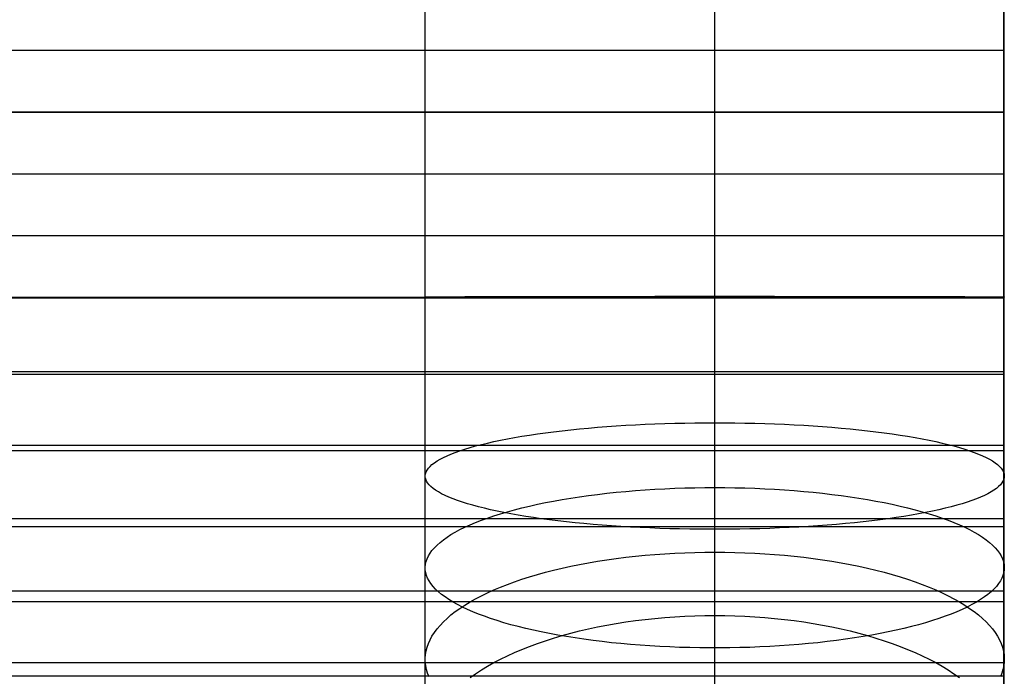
# Model space of a CAD drawing. Header units: millimetres. Extents: x -9 to 331, y -124 to 233.
# Tile 22 of 76: x 289 to 331, y -83 to -55. Entities that reach past the tile are written whole.
import ezdxf

# ---------------------------------------------------------------- set-up
doc = ezdxf.new("R2010")
doc.units = ezdxf.units.MM
doc.layers.add('Up Step Stool_Ferm Living', color=7, linetype='Continuous', true_color=0x000000)

msp = doc.modelspace()

# ---------------------------------------------------------------- linework, layer by layer
at = {"layer": 'Up Step Stool_Ferm Living'}
for p, q in [((306.095, -66.783, 138.726), (306.095, 5.253, 138.895)), ((318.595, -66.783, 138.726), (318.595, 5.253, 138.895)), ((318.595, -66.754, 126.226), (318.595, 5.253, 126.395)), ((318.595, -66.812, 151.226), (318.595, 5.253, 151.395)), ((331.095, -66.783, 138.726), (331.095, 5.253, 138.895)), ((331.056, 0.253, 151.383), (331.056, -66.812, 151.226)), ((331.056, 0.253, 151.383), (331.056, -66.812, 151.226)), ((331.056, 0.25, 152.383), (331.056, -66.815, 152.226)), ((331.056, 0.248, 153.383), (331.056, -66.817, 153.226)), ((331.056, 0.248, 153.383), (331.056, -66.817, 153.226)), ((331.056, -56.136, 151.251), (-8.925, -56.136, 151.251)), ((331.056, -56.141, 153.251), (-8.925, -56.141, 153.251)), ((331.056, -56.136, 151.251), (331.056, -56.141, 153.251)), ((331.056, -58.805, 151.245), (-8.925, -58.805, 151.245)), ((331.056, -58.81, 153.245), (-8.925, -58.81, 153.245)), ((331.056, -58.805, 151.245), (331.056, -58.81, 153.245)), ((331.056, -61.474, 151.238), (-8.925, -61.474, 151.238)), ((331.056, -61.479, 153.238), (-8.925, -61.479, 153.238)), ((331.056, -61.474, 151.238), (331.056, -61.479, 153.238)), ((331.056, -64.143, 151.232), (-8.925, -64.143, 151.232)), ((331.056, -64.148, 153.232), (-8.925, -64.148, 153.232)), ((331.056, -64.143, 151.232), (331.056, -64.148, 153.232)), ((-8.925, -66.812, 151.226), (331.056, -66.812, 151.226)), ((331.056, -66.812, 151.226), (-8.925, -66.812, 151.226)), ((331.056, -66.812, 151.226), (-8.925, -66.812, 151.226)), ((-8.925, -66.813, 153.226), (331.056, -66.813, 153.226)), ((331.056, -66.815, 152.226), (-8.925, -66.815, 152.226)), ((331.056, -66.817, 153.226), (-8.925, -66.817, 153.226)), ((331.056, -66.817, 153.226), (-8.925, -66.817, 153.226)), ((306.095, -68.234, 138.701), (306.095, -66.783, 138.726)), ((306.096, -66.783, 138.617), (306.107, -66.782, 138.184)), ((306.099, -66.784, 139.051), (306.096, -66.783, 138.617)), ((306.118, -66.785, 139.485), (306.099, -66.784, 139.051)), ((306.107, -66.782, 138.184), (306.133, -66.781, 137.75)), ((306.152, -66.786, 139.917), (306.118, -66.785, 139.485)), ((306.133, -66.781, 137.75), (306.175, -66.78, 137.319)), ((306.201, -66.787, 140.348), (306.152, -66.786, 139.917)), ((306.175, -66.78, 137.319), (306.231, -66.779, 136.888)), ((306.265, -66.788, 140.778), (306.201, -66.787, 140.348)), ((306.231, -66.779, 136.888), (306.302, -66.778, 136.46)), ((306.343, -66.789, 141.204), (306.265, -66.788, 140.778)), ((306.302, -66.778, 136.46), (306.388, -66.777, 136.035)), ((306.437, -66.79, 141.628), (306.343, -66.789, 141.204)), ((306.388, -66.777, 136.035), (306.489, -66.776, 135.613)), ((306.545, -66.791, 142.048), (306.437, -66.79, 141.628)), ((306.489, -66.776, 135.613), (306.604, -66.775, 135.195)), ((306.667, -66.792, 142.464), (306.545, -66.791, 142.048)), ((306.604, -66.775, 135.195), (306.734, -66.774, 134.781)), ((306.804, -66.793, 142.876), (306.667, -66.792, 142.464)), ((306.734, -66.774, 134.781), (306.878, -66.773, 134.371)), ((306.956, -66.794, 143.283), (306.804, -66.793, 142.876)), ((306.878, -66.773, 134.371), (307.036, -66.772, 133.967)), ((307.121, -66.795, 143.684), (306.956, -66.794, 143.283)), ((307.036, -66.772, 133.967), (307.208, -66.771, 133.569)), ((307.3, -66.796, 144.079), (307.121, -66.795, 143.684)), ((307.208, -66.771, 133.569), (307.394, -66.77, 133.177)), ((307.492, -66.797, 144.468), (307.3, -66.796, 144.079)), ((307.394, -66.77, 133.177), (307.594, -66.769, 132.792)), ((307.698, -66.798, 144.85), (307.492, -66.797, 144.468)), ((307.594, -66.769, 132.792), (307.806, -66.768, 132.413)), ((307.917, -66.798, 145.225), (307.698, -66.798, 144.85)), ((307.806, -66.768, 132.413), (308.032, -66.767, 132.043)), ((308.149, -66.799, 145.591), (307.917, -66.798, 145.225)), ((308.032, -66.767, 132.043), (308.27, -66.767, 131.68)), ((308.394, -66.8, 145.95), (308.149, -66.799, 145.591)), ((308.27, -66.767, 131.68), (308.521, -66.766, 131.326)), ((308.651, -66.801, 146.299), (308.394, -66.8, 145.95)), ((308.521, -66.766, 131.326), (308.784, -66.765, 130.981)), ((308.92, -66.802, 146.64), (308.651, -66.801, 146.299)), ((308.784, -66.765, 130.981), (309.058, -66.764, 130.645)), ((309.2, -66.802, 146.971), (308.92, -66.802, 146.64)), ((309.058, -66.764, 130.645), (309.345, -66.763, 130.319)), ((309.492, -66.803, 147.292), (309.2, -66.802, 146.971)), ((309.345, -66.763, 130.319), (309.642, -66.763, 130.003)), ((309.795, -66.804, 147.603), (309.492, -66.803, 147.292)), ((309.642, -66.763, 130.003), (309.95, -66.762, 129.697)), ((310.108, -66.805, 147.903), (309.795, -66.804, 147.603)), ((309.95, -66.762, 129.697), (310.269, -66.761, 129.403)), ((310.432, -66.805, 148.192), (310.108, -66.805, 147.903)), ((310.269, -66.761, 129.403), (310.597, -66.761, 129.119)), ((310.765, -66.806, 148.47), (310.432, -66.805, 148.192)), ((310.597, -66.761, 129.119), (310.936, -66.76, 128.848)), ((311.108, -66.807, 148.735), (310.765, -66.806, 148.47)), ((310.936, -66.76, 128.848), (311.283, -66.759, 128.588)), ((311.46, -66.807, 148.989), (311.108, -66.807, 148.735)), ((311.283, -66.759, 128.588), (311.639, -66.759, 128.34)), ((311.821, -66.808, 149.231), (311.46, -66.807, 148.989)), ((311.639, -66.759, 128.34), (312.004, -66.758, 128.105)), ((312.189, -66.808, 149.46), (311.821, -66.808, 149.231)), ((312.004, -66.758, 128.105), (312.377, -66.758, 127.882)), ((312.566, -66.809, 149.675), (312.189, -66.808, 149.46)), ((312.377, -66.758, 127.882), (312.757, -66.757, 127.673)), ((312.949, -66.809, 149.878), (312.566, -66.809, 149.675)), ((312.757, -66.757, 127.673), (313.144, -66.757, 127.477)), ((313.34, -66.81, 150.067), (312.949, -66.809, 149.878)), ((313.144, -66.757, 127.477), (313.537, -66.756, 127.295)), ((313.737, -66.81, 150.243), (313.34, -66.81, 150.067)), ((313.537, -66.756, 127.295), (313.937, -66.756, 127.126)), ((314.139, -66.811, 150.405), (313.737, -66.81, 150.243)), ((313.937, -66.756, 127.126), (314.343, -66.755, 126.971)), ((314.547, -66.811, 150.552), (314.139, -66.811, 150.405)), ((314.343, -66.755, 126.971), (314.753, -66.755, 126.831)), ((314.96, -66.811, 150.686), (314.547, -66.811, 150.552)), ((314.753, -66.755, 126.831), (315.168, -66.755, 126.705)), ((315.377, -66.811, 150.804), (314.96, -66.811, 150.686)), ((315.168, -66.755, 126.705), (315.588, -66.755, 126.593)), ((315.799, -66.812, 150.909), (315.377, -66.811, 150.804)), ((315.588, -66.755, 126.593), (316.01, -66.754, 126.496)), ((316.223, -66.812, 150.999), (315.799, -66.812, 150.909)), ((316.01, -66.754, 126.496), (316.436, -66.754, 126.414)), ((316.65, -66.812, 151.074), (316.223, -66.812, 150.999)), ((316.436, -66.754, 126.414), (316.865, -66.754, 126.346)), ((317.08, -66.812, 151.134), (316.65, -66.812, 151.074)), ((316.865, -66.754, 126.346), (317.296, -66.754, 126.294)), ((317.512, -66.812, 151.179), (317.08, -66.812, 151.134)), ((317.296, -66.754, 126.294), (317.728, -66.754, 126.256)), ((317.945, -66.812, 151.209), (317.512, -66.812, 151.179)), ((317.728, -66.754, 126.256), (318.161, -66.754, 126.233)), ((318.378, -66.812, 151.224), (317.945, -66.812, 151.209)), ((318.161, -66.754, 126.233), (318.595, -66.754, 126.226)), ((318.812, -66.812, 151.224), (318.378, -66.812, 151.224)), ((318.595, -67.779, 126.209), (318.595, -66.754, 126.226)), ((318.595, -66.754, 126.226), (319.029, -66.754, 126.233)), ((318.595, -68.234, 138.701), (318.595, -66.783, 138.726)), ((318.595, -68.731, 151.191), (318.595, -66.812, 151.226)), ((319.246, -66.812, 151.209), (318.812, -66.812, 151.224)), ((319.029, -66.754, 126.233), (319.462, -66.754, 126.256)), ((319.679, -66.812, 151.179), (319.246, -66.812, 151.209)), ((319.462, -66.754, 126.256), (319.895, -66.754, 126.294)), ((320.11, -66.812, 151.134), (319.679, -66.812, 151.179)), ((319.895, -66.754, 126.294), (320.325, -66.754, 126.346)), ((320.54, -66.812, 151.074), (320.11, -66.812, 151.134)), ((320.325, -66.754, 126.346), (320.754, -66.754, 126.414)), ((320.967, -66.812, 150.999), (320.54, -66.812, 151.074)), ((320.754, -66.754, 126.414), (321.18, -66.754, 126.496)), ((321.392, -66.812, 150.909), (320.967, -66.812, 150.999)), ((321.18, -66.754, 126.496), (321.603, -66.755, 126.593)), ((321.813, -66.811, 150.804), (321.392, -66.812, 150.909)), ((321.603, -66.755, 126.593), (322.022, -66.755, 126.705)), ((322.23, -66.811, 150.686), (321.813, -66.811, 150.804)), ((322.022, -66.755, 126.705), (322.437, -66.755, 126.831)), ((322.643, -66.811, 150.552), (322.23, -66.811, 150.686)), ((322.437, -66.755, 126.831), (322.848, -66.755, 126.971)), ((323.051, -66.811, 150.405), (322.643, -66.811, 150.552)), ((322.848, -66.755, 126.971), (323.253, -66.756, 127.126)), ((323.454, -66.81, 150.243), (323.051, -66.811, 150.405)), ((323.253, -66.756, 127.126), (323.653, -66.756, 127.295)), ((323.851, -66.81, 150.067), (323.454, -66.81, 150.243)), ((323.653, -66.756, 127.295), (324.047, -66.757, 127.477)), ((324.241, -66.809, 149.878), (323.851, -66.81, 150.067)), ((324.047, -66.757, 127.477), (324.434, -66.757, 127.673)), ((324.625, -66.809, 149.675), (324.241, -66.809, 149.878)), ((324.434, -66.757, 127.673), (324.814, -66.758, 127.882)), ((325.001, -66.808, 149.46), (324.625, -66.809, 149.675)), ((324.814, -66.758, 127.882), (325.186, -66.758, 128.105)), ((325.37, -66.808, 149.231), (325.001, -66.808, 149.46)), ((325.186, -66.758, 128.105), (325.551, -66.759, 128.34)), ((325.73, -66.807, 148.989), (325.37, -66.808, 149.231)), ((325.551, -66.759, 128.34), (325.907, -66.759, 128.588)), ((326.082, -66.807, 148.735), (325.73, -66.807, 148.989)), ((325.907, -66.759, 128.588), (326.255, -66.76, 128.848)), ((326.425, -66.806, 148.47), (326.082, -66.807, 148.735)), ((326.255, -66.76, 128.848), (326.593, -66.761, 129.119)), ((326.759, -66.805, 148.192), (326.425, -66.806, 148.47)), ((326.593, -66.761, 129.119), (326.922, -66.761, 129.403)), ((327.082, -66.805, 147.903), (326.759, -66.805, 148.192)), ((326.922, -66.761, 129.403), (327.24, -66.762, 129.697)), ((327.396, -66.804, 147.603), (327.082, -66.805, 147.903)), ((327.24, -66.762, 129.697), (327.548, -66.763, 130.003)), ((327.698, -66.803, 147.292), (327.396, -66.804, 147.603)), ((327.548, -66.763, 130.003), (327.846, -66.763, 130.319)), ((327.99, -66.802, 146.971), (327.698, -66.803, 147.292)), ((327.846, -66.763, 130.319), (328.132, -66.764, 130.645)), ((328.271, -66.802, 146.64), (327.99, -66.802, 146.971)), ((328.132, -66.764, 130.645), (328.407, -66.765, 130.981)), ((328.54, -66.801, 146.299), (328.271, -66.802, 146.64)), ((328.407, -66.765, 130.981), (328.67, -66.766, 131.326)), ((328.796, -66.8, 145.95), (328.54, -66.801, 146.299)), ((328.67, -66.766, 131.326), (328.92, -66.767, 131.68)), ((329.041, -66.799, 145.591), (328.796, -66.8, 145.95)), ((328.92, -66.767, 131.68), (329.159, -66.767, 132.043)), ((329.273, -66.798, 145.225), (329.041, -66.799, 145.591)), ((329.159, -66.767, 132.043), (329.384, -66.768, 132.413)), ((329.492, -66.798, 144.85), (329.273, -66.798, 145.225)), ((329.384, -66.768, 132.413), (329.597, -66.769, 132.792)), ((329.698, -66.797, 144.468), (329.492, -66.798, 144.85)), ((329.597, -66.769, 132.792), (329.796, -66.77, 133.177)), ((329.891, -66.796, 144.079), (329.698, -66.797, 144.468)), ((329.796, -66.77, 133.177), (329.982, -66.771, 133.569)), ((330.07, -66.795, 143.684), (329.891, -66.796, 144.079)), ((329.982, -66.771, 133.569), (330.154, -66.772, 133.967)), ((330.235, -66.794, 143.283), (330.07, -66.795, 143.684)), ((330.154, -66.772, 133.967), (330.312, -66.773, 134.371)), ((330.386, -66.793, 142.876), (330.235, -66.794, 143.283)), ((330.312, -66.773, 134.371), (330.456, -66.774, 134.781)), ((330.523, -66.792, 142.464), (330.386, -66.793, 142.876)), ((330.456, -66.774, 134.781), (330.586, -66.775, 135.195)), ((330.646, -66.791, 142.048), (330.523, -66.792, 142.464)), ((330.586, -66.775, 135.195), (330.701, -66.776, 135.613)), ((330.754, -66.79, 141.628), (330.646, -66.791, 142.048)), ((330.701, -66.776, 135.613), (330.802, -66.777, 136.035)), ((330.847, -66.789, 141.204), (330.754, -66.79, 141.628)), ((330.802, -66.777, 136.035), (330.888, -66.778, 136.46)), ((330.926, -66.788, 140.778), (330.847, -66.789, 141.204)), ((330.888, -66.778, 136.46), (330.959, -66.779, 136.888)), ((330.989, -66.787, 140.348), (330.926, -66.788, 140.778)), ((330.959, -66.779, 136.888), (331.016, -66.78, 137.319)), ((331.038, -66.786, 139.917), (330.989, -66.787, 140.348)), ((331.016, -66.78, 137.319), (331.057, -66.781, 137.75)), ((331.072, -66.785, 139.485), (331.038, -66.786, 139.917)), ((331.056, -66.812, 151.226), (331.056, -68.704, 151.192)), ((331.056, -66.812, 151.226), (331.056, -68.704, 151.192)), ((331.056, -66.813, 153.226), (331.056, -66.812, 151.226)), ((331.056, -66.817, 153.226), (331.056, -66.812, 151.226)), ((331.056, -66.817, 153.226), (331.056, -66.812, 151.226)), ((331.056, -66.813, 153.226), (331.056, -68.778, 153.191)), ((331.056, -66.813, 153.226), (331.056, -68.778, 153.191)), ((331.056, -66.813, 152.226), (331.056, -68.741, 152.192)), ((331.057, -66.781, 137.75), (331.083, -66.782, 138.184)), ((331.091, -66.784, 139.051), (331.072, -66.785, 139.485)), ((331.083, -66.782, 138.184), (331.095, -66.783, 138.617)), ((331.095, -66.783, 138.617), (331.091, -66.784, 139.051)), ((331.095, -68.234, 138.701), (331.095, -66.783, 138.726)), ((318.595, -68.802, 126.158), (318.595, -67.779, 126.209)), ((306.095, -69.683, 138.627), (306.095, -68.234, 138.701)), ((318.595, -69.683, 138.627), (318.595, -68.234, 138.701)), ((331.095, -69.683, 138.627), (331.095, -68.234, 138.701)), ((318.595, -70.648, 151.09), (318.595, -68.731, 151.191)), ((318.595, -69.824, 126.071), (318.595, -68.802, 126.158)), ((331.056, -68.704, 151.192), (331.056, -70.594, 151.094)), ((331.056, -68.704, 151.192), (331.056, -70.594, 151.094)), ((331.056, -68.741, 152.192), (331.056, -70.667, 152.091)), ((331.056, -68.778, 153.191), (331.056, -70.74, 153.088)), ((331.056, -68.778, 153.191), (331.056, -70.74, 153.088)), ((306.095, -71.129, 138.503), (306.095, -69.683, 138.627)), ((318.595, -71.129, 138.503), (318.595, -69.683, 138.627)), ((331.095, -71.129, 138.503), (331.095, -69.683, 138.627)), ((331.056, -70.009, 151.131), (-8.925, -70.009, 151.131)), ((331.056, -70.127, 153.128), (-8.925, -70.127, 153.128)), ((318.595, -70.842, 125.95), (318.595, -69.824, 126.071)), ((331.056, -70.009, 151.131), (331.056, -70.127, 153.128)), ((318.595, -72.559, 150.922), (318.595, -70.648, 151.09)), ((318.595, -71.855, 125.794), (318.595, -70.842, 125.95)), ((331.056, -70.594, 151.094), (331.056, -72.478, 150.93)), ((331.056, -70.594, 151.094), (331.056, -72.478, 150.93)), ((331.056, -70.667, 152.091), (331.056, -72.588, 151.924)), ((331.056, -70.74, 153.088), (331.056, -72.698, 152.918)), ((331.056, -70.74, 153.088), (331.056, -72.698, 152.918)), ((306.095, -72.57, 138.33), (306.095, -71.129, 138.503)), ((318.595, -72.57, 138.33), (318.595, -71.129, 138.503)), ((331.095, -72.57, 138.33), (331.095, -71.129, 138.503)), ((316.01, -72.264, 125.996), (316.436, -72.249, 125.915)), ((316.436, -72.249, 125.915), (316.865, -72.236, 125.848)), ((316.865, -72.236, 125.848), (317.296, -72.227, 125.797)), ((317.296, -72.227, 125.797), (317.728, -72.22, 125.76)), ((317.728, -72.22, 125.76), (318.161, -72.216, 125.738)), ((318.161, -72.216, 125.738), (318.595, -72.214, 125.73)), ((318.595, -72.862, 125.604), (318.595, -71.855, 125.794)), ((318.595, -72.214, 125.73), (319.029, -72.216, 125.738)), ((319.029, -72.216, 125.738), (319.462, -72.22, 125.76)), ((319.462, -72.22, 125.76), (319.895, -72.227, 125.797)), ((319.895, -72.227, 125.797), (320.325, -72.236, 125.848)), ((320.325, -72.236, 125.848), (320.754, -72.249, 125.915)), ((320.754, -72.249, 125.915), (321.18, -72.264, 125.996)), ((306.095, -74.004, 138.108), (306.095, -72.57, 138.33)), ((310.936, -72.697, 128.307), (311.283, -72.649, 128.052)), ((311.283, -72.649, 128.052), (311.639, -72.604, 127.808)), ((311.639, -72.604, 127.808), (312.004, -72.56, 127.577)), ((312.004, -72.56, 127.577), (312.377, -72.519, 127.358)), ((312.377, -72.519, 127.358), (312.757, -72.481, 127.153)), ((312.757, -72.481, 127.153), (313.144, -72.445, 126.96)), ((313.144, -72.445, 126.96), (313.537, -72.411, 126.781)), ((313.537, -72.411, 126.781), (313.937, -72.38, 126.615)), ((313.937, -72.38, 126.615), (314.343, -72.352, 126.463)), ((314.343, -72.352, 126.463), (314.753, -72.326, 126.325)), ((314.753, -72.326, 126.325), (315.168, -72.302, 126.201)), ((315.168, -72.302, 126.201), (315.588, -72.282, 126.091)), ((315.588, -72.282, 126.091), (316.01, -72.264, 125.996)), ((318.595, -74.464, 150.687), (318.595, -72.559, 150.922)), ((318.595, -74.004, 138.108), (318.595, -72.57, 138.33)), ((321.18, -72.264, 125.996), (321.603, -72.282, 126.091)), ((321.603, -72.282, 126.091), (322.022, -72.302, 126.201)), ((322.022, -72.302, 126.201), (322.437, -72.326, 126.325)), ((322.437, -72.326, 126.325), (322.848, -72.352, 126.463)), ((322.848, -72.352, 126.463), (323.253, -72.38, 126.615)), ((323.253, -72.38, 126.615), (323.653, -72.411, 126.781)), ((323.653, -72.411, 126.781), (324.047, -72.445, 126.96)), ((324.047, -72.445, 126.96), (324.434, -72.481, 127.153)), ((324.434, -72.481, 127.153), (324.814, -72.519, 127.358)), ((324.814, -72.519, 127.358), (325.186, -72.56, 127.577)), ((325.186, -72.56, 127.577), (325.551, -72.604, 127.808)), ((325.551, -72.604, 127.808), (325.907, -72.649, 128.052)), ((325.907, -72.649, 128.052), (326.255, -72.697, 128.307)), ((331.056, -72.478, 150.93), (331.056, -74.356, 150.702)), ((331.056, -72.478, 150.93), (331.056, -74.356, 150.702)), ((331.056, -72.588, 151.924), (331.056, -74.503, 151.691)), ((331.095, -74.004, 138.108), (331.095, -72.57, 138.33)), ((308.521, -73.154, 130.743), (308.784, -73.09, 130.404)), ((308.784, -73.09, 130.404), (309.058, -73.028, 130.074)), ((309.058, -73.028, 130.074), (309.345, -72.968, 129.753)), ((309.345, -72.968, 129.753), (309.642, -72.91, 129.442)), ((309.642, -72.91, 129.442), (309.95, -72.854, 129.142)), ((309.95, -72.854, 129.142), (310.269, -72.799, 128.853)), ((310.269, -72.799, 128.853), (310.597, -72.747, 128.574)), ((310.597, -72.747, 128.574), (310.936, -72.697, 128.307)), ((318.595, -73.862, 125.379), (318.595, -72.862, 125.604)), ((326.255, -72.697, 128.307), (326.593, -72.747, 128.574)), ((326.593, -72.747, 128.574), (326.922, -72.799, 128.853)), ((326.922, -72.799, 128.853), (327.24, -72.854, 129.142)), ((327.24, -72.854, 129.142), (327.548, -72.91, 129.443)), ((327.548, -72.91, 129.443), (327.846, -72.968, 129.753)), ((327.846, -72.968, 129.753), (328.132, -73.028, 130.074)), ((328.132, -73.028, 130.074), (328.407, -73.09, 130.404)), ((328.407, -73.09, 130.404), (328.67, -73.154, 130.743)), ((331.056, -72.698, 152.918), (331.056, -74.649, 152.68)), ((331.056, -72.698, 152.918), (331.056, -74.649, 152.68)), ((331.056, -73.195, 150.851), (-8.925, -73.195, 150.851)), ((331.056, -73.428, 152.837), (-8.925, -73.428, 152.837)), ((307.208, -73.567, 132.948), (307.394, -73.495, 132.562)), ((307.394, -73.495, 132.562), (307.594, -73.424, 132.184)), ((307.594, -73.424, 132.184), (307.806, -73.354, 131.812)), ((307.806, -73.354, 131.812), (308.032, -73.286, 131.447)), ((308.032, -73.286, 131.447), (308.27, -73.219, 131.091)), ((308.27, -73.219, 131.091), (308.521, -73.154, 130.743)), ((328.67, -73.154, 130.743), (328.92, -73.219, 131.091)), ((328.92, -73.219, 131.091), (329.159, -73.286, 131.447)), ((329.159, -73.286, 131.447), (329.384, -73.354, 131.812)), ((329.384, -73.354, 131.812), (329.597, -73.424, 132.184)), ((329.597, -73.424, 132.184), (329.796, -73.495, 132.562)), ((329.796, -73.495, 132.562), (329.982, -73.567, 132.948)), ((331.056, -73.195, 150.851), (331.056, -73.428, 152.837)), ((306.388, -74.021, 135.372), (306.489, -73.943, 134.957)), ((306.489, -73.943, 134.957), (306.604, -73.866, 134.546)), ((306.604, -73.866, 134.546), (306.734, -73.79, 134.139)), ((306.734, -73.79, 134.139), (306.878, -73.715, 133.736)), ((306.878, -73.715, 133.736), (307.036, -73.64, 133.339)), ((307.036, -73.64, 133.339), (307.208, -73.567, 132.948)), ((318.595, -74.854, 125.12), (318.595, -73.862, 125.379)), ((329.982, -73.567, 132.948), (330.154, -73.64, 133.339)), ((330.154, -73.64, 133.339), (330.312, -73.715, 133.736)), ((330.312, -73.715, 133.736), (330.456, -73.79, 134.139)), ((330.456, -73.79, 134.139), (330.586, -73.866, 134.546)), ((330.586, -73.866, 134.546), (330.701, -73.943, 134.957)), ((330.701, -73.943, 134.957), (330.802, -74.021, 135.372)), ((306.095, -75.43, 137.837), (306.095, -74.004, 138.108)), ((306.107, -74.417, 137.483), (306.133, -74.337, 137.058)), ((306.133, -74.337, 137.058), (306.175, -74.257, 136.633)), ((306.175, -74.257, 136.633), (306.231, -74.178, 136.21)), ((306.231, -74.178, 136.21), (306.302, -74.099, 135.79)), ((306.302, -74.099, 135.79), (306.388, -74.021, 135.372)), ((318.595, -75.43, 137.837), (318.595, -74.004, 138.108)), ((330.802, -74.021, 135.372), (330.888, -74.099, 135.79)), ((330.888, -74.099, 135.79), (330.959, -74.178, 136.21)), ((330.959, -74.178, 136.21), (331.016, -74.257, 136.633)), ((331.016, -74.257, 136.633), (331.057, -74.337, 137.058)), ((331.056, -74.356, 150.702), (331.056, -76.226, 150.409)), ((331.056, -74.356, 150.702), (331.056, -76.226, 150.409)), ((331.057, -74.337, 137.058), (331.083, -74.417, 137.483)), ((331.095, -75.43, 137.837), (331.095, -74.004, 138.108)), ((306.096, -74.497, 137.91), (306.107, -74.417, 137.483)), ((306.099, -74.577, 138.336), (306.096, -74.497, 137.91)), ((306.118, -74.656, 138.762), (306.099, -74.577, 138.336)), ((306.152, -74.736, 139.187), (306.118, -74.656, 138.762)), ((306.201, -74.815, 139.611), (306.152, -74.736, 139.187)), ((318.595, -76.359, 150.386), (318.595, -74.464, 150.687)), ((331.038, -74.736, 139.187), (330.989, -74.815, 139.611)), ((331.072, -74.656, 138.762), (331.038, -74.736, 139.187)), ((331.056, -74.503, 151.691), (331.056, -76.408, 151.392)), ((331.056, -74.649, 152.68), (331.056, -76.59, 152.376)), ((331.056, -74.649, 152.68), (331.056, -76.59, 152.376)), ((331.091, -74.577, 138.336), (331.072, -74.656, 138.762)), ((331.083, -74.417, 137.483), (331.095, -74.497, 137.91)), ((331.095, -74.497, 137.91), (331.091, -74.577, 138.336)), ((306.265, -74.894, 140.033), (306.201, -74.815, 139.611)), ((306.343, -74.973, 140.452), (306.265, -74.894, 140.033)), ((306.437, -75.051, 140.869), (306.343, -74.973, 140.452)), ((306.545, -75.129, 141.282), (306.437, -75.051, 140.869)), ((306.667, -75.205, 141.691), (306.545, -75.129, 141.282)), ((306.804, -75.281, 142.096), (306.667, -75.205, 141.691)), ((313.937, -75.262, 125.94), (314.343, -75.219, 125.792)), ((314.343, -75.219, 125.792), (314.753, -75.18, 125.657)), ((314.753, -75.18, 125.657), (315.168, -75.145, 125.535)), ((315.168, -75.145, 125.535), (315.588, -75.114, 125.428)), ((315.588, -75.114, 125.428), (316.01, -75.087, 125.335)), ((316.01, -75.087, 125.335), (316.436, -75.064, 125.256)), ((316.436, -75.064, 125.256), (316.865, -75.045, 125.191)), ((316.865, -75.045, 125.191), (317.296, -75.031, 125.14)), ((317.296, -75.031, 125.14), (317.728, -75.02, 125.104)), ((317.728, -75.02, 125.104), (318.161, -75.014, 125.082)), ((318.161, -75.014, 125.082), (318.595, -75.012, 125.075)), ((318.595, -75.836, 124.827), (318.595, -74.854, 125.12)), ((318.595, -75.012, 125.075), (319.029, -75.014, 125.082)), ((319.029, -75.014, 125.082), (319.462, -75.02, 125.104)), ((319.462, -75.02, 125.104), (319.895, -75.031, 125.14)), ((319.895, -75.031, 125.14), (320.325, -75.045, 125.191)), ((320.325, -75.045, 125.191), (320.754, -75.064, 125.256)), ((320.754, -75.064, 125.256), (321.18, -75.087, 125.335)), ((321.18, -75.087, 125.335), (321.603, -75.114, 125.428)), ((321.603, -75.114, 125.428), (322.022, -75.145, 125.535)), ((322.022, -75.145, 125.535), (322.437, -75.18, 125.657)), ((322.437, -75.18, 125.657), (322.848, -75.219, 125.792)), ((322.848, -75.219, 125.792), (323.253, -75.262, 125.94)), ((330.523, -75.205, 141.691), (330.386, -75.281, 142.096)), ((330.646, -75.129, 141.282), (330.523, -75.205, 141.691)), ((330.754, -75.051, 140.869), (330.646, -75.129, 141.282)), ((330.847, -74.973, 140.452), (330.754, -75.051, 140.869)), ((330.926, -74.894, 140.033), (330.847, -74.973, 140.452)), ((330.989, -74.815, 139.611), (330.926, -74.894, 140.033)), ((306.095, -76.846, 137.517), (306.095, -75.43, 137.837)), ((306.955, -75.356, 142.495), (306.804, -75.281, 142.096)), ((307.121, -75.43, 142.89), (306.955, -75.356, 142.495)), ((307.3, -75.503, 143.278), (307.121, -75.43, 142.89)), ((307.492, -75.574, 143.66), (307.3, -75.503, 143.278)), ((307.698, -75.645, 144.036), (307.492, -75.574, 143.66)), ((307.917, -75.714, 144.404), (307.698, -75.645, 144.036)), ((311.283, -75.667, 127.344), (311.639, -75.598, 127.106)), ((311.639, -75.598, 127.106), (312.004, -75.533, 126.881)), ((312.004, -75.533, 126.881), (312.377, -75.471, 126.667)), ((312.377, -75.471, 126.667), (312.757, -75.413, 126.466)), ((312.757, -75.413, 126.466), (313.144, -75.359, 126.278)), ((313.144, -75.359, 126.278), (313.537, -75.308, 126.102)), ((313.537, -75.308, 126.102), (313.937, -75.262, 125.94)), ((318.595, -76.846, 137.517), (318.595, -75.43, 137.837)), ((323.253, -75.262, 125.94), (323.653, -75.308, 126.102)), ((323.653, -75.308, 126.102), (324.047, -75.359, 126.278)), ((324.047, -75.359, 126.278), (324.434, -75.413, 126.466)), ((324.434, -75.413, 126.466), (324.814, -75.471, 126.667)), ((324.814, -75.471, 126.667), (325.186, -75.533, 126.881)), ((325.186, -75.533, 126.881), (325.551, -75.598, 127.106)), ((325.551, -75.598, 127.106), (325.907, -75.667, 127.344)), ((329.492, -75.645, 144.036), (329.273, -75.714, 144.404)), ((329.698, -75.574, 143.66), (329.492, -75.645, 144.036)), ((329.891, -75.503, 143.278), (329.698, -75.574, 143.66)), ((330.07, -75.43, 142.89), (329.891, -75.503, 143.278)), ((330.235, -75.356, 142.495), (330.07, -75.43, 142.89)), ((330.386, -75.281, 142.096), (330.235, -75.356, 142.495)), ((331.095, -76.846, 137.517), (331.095, -75.43, 137.837)), ((308.149, -75.781, 144.764), (307.917, -75.714, 144.404)), ((308.394, -75.847, 145.117), (308.149, -75.781, 144.764)), ((308.651, -75.912, 145.46), (308.394, -75.847, 145.117)), ((308.92, -75.974, 145.795), (308.651, -75.912, 145.46)), ((309.2, -76.035, 146.12), (308.92, -75.974, 145.795)), ((309.492, -76.094, 146.436), (309.2, -76.035, 146.12)), ((309.345, -76.147, 129.008), (309.642, -76.059, 128.704)), ((309.642, -76.059, 128.704), (309.95, -75.974, 128.411)), ((309.95, -75.974, 128.411), (310.269, -75.893, 128.128)), ((310.269, -75.893, 128.128), (310.597, -75.814, 127.855)), ((310.597, -75.814, 127.855), (310.936, -75.739, 127.594)), ((310.936, -75.739, 127.594), (311.283, -75.667, 127.344)), ((318.595, -76.808, 124.501), (318.595, -75.836, 124.827)), ((325.907, -75.667, 127.344), (326.255, -75.739, 127.594)), ((326.255, -75.739, 127.594), (326.593, -75.814, 127.855)), ((326.593, -75.814, 127.855), (326.922, -75.893, 128.128)), ((326.922, -75.893, 128.128), (327.24, -75.974, 128.411)), ((327.24, -75.974, 128.411), (327.548, -76.059, 128.704)), ((327.548, -76.059, 128.704), (327.846, -76.147, 129.008)), ((327.99, -76.035, 146.12), (327.698, -76.094, 146.436)), ((328.271, -75.974, 145.795), (327.99, -76.035, 146.12)), ((328.54, -75.912, 145.46), (328.271, -75.974, 145.795)), ((328.796, -75.847, 145.117), (328.54, -75.912, 145.46)), ((329.041, -75.781, 144.764), (328.796, -75.847, 145.117)), ((329.273, -75.714, 144.404), (329.041, -75.781, 144.764)), ((331.056, -76.359, 150.386), (-8.925, -76.359, 150.386)), ((308.27, -76.524, 130.316), (308.521, -76.426, 129.975)), ((308.521, -76.426, 129.975), (308.784, -76.33, 129.644)), ((308.784, -76.33, 129.644), (309.058, -76.237, 129.321)), ((309.058, -76.237, 129.321), (309.345, -76.147, 129.008)), ((309.795, -76.152, 146.742), (309.492, -76.094, 146.436)), ((310.108, -76.207, 147.036), (309.795, -76.152, 146.742)), ((310.432, -76.26, 147.321), (310.108, -76.207, 147.036)), ((310.765, -76.311, 147.593), (310.432, -76.26, 147.321)), ((311.108, -76.36, 147.855), (310.765, -76.311, 147.593)), ((311.46, -76.407, 148.104), (311.108, -76.36, 147.855)), ((311.821, -76.451, 148.342), (311.46, -76.407, 148.104)), ((312.189, -76.494, 148.566), (311.821, -76.451, 148.342)), ((312.566, -76.533, 148.779), (312.189, -76.494, 148.566)), ((318.595, -78.243, 150.019), (318.595, -76.359, 150.386)), ((325.001, -76.494, 148.566), (324.625, -76.533, 148.779)), ((325.37, -76.451, 148.342), (325.001, -76.494, 148.566)), ((325.73, -76.407, 148.104), (325.37, -76.451, 148.342)), ((326.082, -76.36, 147.855), (325.73, -76.407, 148.104)), ((326.425, -76.311, 147.593), (326.082, -76.36, 147.855)), ((326.759, -76.26, 147.321), (326.425, -76.311, 147.593)), ((327.082, -76.207, 147.036), (326.759, -76.26, 147.321)), ((327.396, -76.152, 146.742), (327.082, -76.207, 147.036)), ((327.698, -76.094, 146.436), (327.396, -76.152, 146.742)), ((327.846, -76.147, 129.008), (328.132, -76.237, 129.321)), ((328.132, -76.237, 129.321), (328.407, -76.33, 129.644)), ((328.407, -76.33, 129.644), (328.67, -76.426, 129.975)), ((328.67, -76.426, 129.975), (328.92, -76.524, 130.316)), ((331.056, -76.226, 150.409), (331.056, -78.084, 150.052)), ((331.056, -76.226, 150.409), (331.056, -78.084, 150.052)), ((331.056, -76.359, 150.386), (331.056, -76.708, 152.355)), ((331.056, -76.408, 151.392), (331.056, -78.302, 151.028)), ((331.056, -76.708, 152.355), (-8.925, -76.708, 152.355)), ((306.095, -78.249, 137.15), (306.095, -76.846, 137.517)), ((307.394, -76.939, 131.754), (307.594, -76.832, 131.384)), ((307.594, -76.832, 131.384), (307.806, -76.727, 131.02)), ((307.806, -76.727, 131.02), (308.032, -76.625, 130.664)), ((308.032, -76.625, 130.664), (308.27, -76.524, 130.316)), ((312.949, -76.571, 148.978), (312.566, -76.533, 148.779)), ((313.34, -76.606, 149.164), (312.949, -76.571, 148.978)), ((313.737, -76.638, 149.336), (313.34, -76.606, 149.164)), ((314.139, -76.668, 149.495), (313.737, -76.638, 149.336)), ((314.547, -76.695, 149.64), (314.139, -76.668, 149.495)), ((314.96, -76.719, 149.771), (314.547, -76.695, 149.64)), ((315.377, -76.741, 149.888), (314.96, -76.719, 149.771)), ((315.799, -76.761, 149.991), (315.377, -76.741, 149.888)), ((316.223, -76.777, 150.079), (315.799, -76.761, 149.991)), ((316.65, -76.791, 150.153), (316.223, -76.777, 150.079)), ((317.08, -76.802, 150.212), (316.65, -76.791, 150.153)), ((317.512, -76.81, 150.256), (317.08, -76.802, 150.212)), ((317.945, -76.816, 150.286), (317.512, -76.81, 150.256)), ((318.378, -76.819, 150.301), (317.945, -76.816, 150.286)), ((318.812, -76.819, 150.301), (318.378, -76.819, 150.301)), ((318.595, -77.768, 124.142), (318.595, -76.808, 124.501)), ((318.595, -78.249, 137.15), (318.595, -76.846, 137.517)), ((319.246, -76.816, 150.286), (318.812, -76.819, 150.301)), ((319.679, -76.81, 150.256), (319.246, -76.816, 150.286)), ((320.11, -76.802, 150.212), (319.679, -76.81, 150.256)), ((320.54, -76.791, 150.153), (320.11, -76.802, 150.212)), ((320.967, -76.777, 150.079), (320.54, -76.791, 150.153)), ((321.392, -76.761, 149.991), (320.967, -76.777, 150.079)), ((321.813, -76.741, 149.888), (321.392, -76.761, 149.991)), ((322.23, -76.719, 149.771), (321.813, -76.741, 149.888)), ((322.643, -76.695, 149.64), (322.23, -76.719, 149.771)), ((323.051, -76.668, 149.495), (322.643, -76.695, 149.64)), ((323.454, -76.638, 149.336), (323.051, -76.668, 149.495)), ((323.851, -76.606, 149.164), (323.454, -76.638, 149.336)), ((324.241, -76.571, 148.978), (323.851, -76.606, 149.164)), ((324.625, -76.533, 148.779), (324.241, -76.571, 148.978)), ((328.92, -76.524, 130.316), (329.159, -76.625, 130.664)), ((329.159, -76.625, 130.664), (329.384, -76.727, 131.02)), ((329.384, -76.727, 131.02), (329.597, -76.832, 131.384)), ((329.597, -76.832, 131.384), (329.796, -76.939, 131.754)), ((331.056, -76.59, 152.376), (331.056, -78.519, 152.004)), ((331.056, -76.59, 152.376), (331.056, -78.519, 152.004)), ((331.095, -78.249, 137.15), (331.095, -76.846, 137.517)), ((306.734, -77.384, 133.295), (306.878, -77.27, 132.901)), ((306.878, -77.27, 132.901), (307.036, -77.158, 132.513)), ((307.036, -77.158, 132.513), (307.208, -77.048, 132.131)), ((307.208, -77.048, 132.131), (307.394, -76.939, 131.754)), ((329.796, -76.939, 131.754), (329.982, -77.048, 132.131)), ((329.982, -77.048, 132.131), (330.154, -77.158, 132.513)), ((330.154, -77.158, 132.513), (330.312, -77.27, 132.901)), ((330.312, -77.27, 132.901), (330.456, -77.384, 133.295)), ((306.302, -77.849, 134.909), (306.388, -77.731, 134.5)), ((306.388, -77.731, 134.5), (306.489, -77.614, 134.094)), ((306.489, -77.614, 134.094), (306.604, -77.498, 133.693)), ((306.604, -77.498, 133.693), (306.734, -77.384, 133.295)), ((318.595, -78.715, 123.751), (318.595, -77.768, 124.142)), ((330.456, -77.384, 133.295), (330.586, -77.498, 133.693)), ((330.586, -77.498, 133.693), (330.701, -77.614, 134.094)), ((330.701, -77.614, 134.094), (330.802, -77.731, 134.5)), ((330.802, -77.731, 134.5), (330.888, -77.849, 134.909)), ((306.107, -78.327, 136.564), (306.133, -78.207, 136.148)), ((306.133, -78.207, 136.148), (306.175, -78.087, 135.733)), ((306.175, -78.087, 135.733), (306.231, -77.968, 135.32)), ((306.231, -77.968, 135.32), (306.302, -77.849, 134.909)), ((313.144, -78.266, 125.291), (313.537, -78.198, 125.122)), ((313.537, -78.198, 125.122), (313.937, -78.136, 124.965)), ((313.937, -78.136, 124.965), (314.343, -78.078, 124.821)), ((314.343, -78.078, 124.821), (314.753, -78.026, 124.691)), ((314.753, -78.026, 124.691), (315.168, -77.98, 124.574)), ((315.168, -77.98, 124.574), (315.588, -77.938, 124.47)), ((315.588, -77.938, 124.47), (316.01, -77.903, 124.38)), ((316.01, -77.903, 124.38), (316.436, -77.872, 124.303)), ((316.436, -77.872, 124.303), (316.865, -77.847, 124.24)), ((316.865, -77.847, 124.24), (317.296, -77.828, 124.192)), ((317.296, -77.828, 124.192), (317.728, -77.814, 124.157)), ((317.728, -77.814, 124.157), (318.161, -77.805, 124.136)), ((318.161, -77.805, 124.136), (318.595, -77.803, 124.129)), ((318.595, -77.803, 124.129), (319.029, -77.805, 124.136)), ((319.029, -77.805, 124.136), (319.462, -77.814, 124.157)), ((319.462, -77.814, 124.157), (319.895, -77.828, 124.192)), ((319.895, -77.828, 124.192), (320.325, -77.847, 124.24)), ((320.325, -77.847, 124.24), (320.754, -77.872, 124.303)), ((320.754, -77.872, 124.303), (321.18, -77.903, 124.38)), ((321.18, -77.903, 124.38), (321.603, -77.938, 124.47)), ((321.603, -77.938, 124.47), (322.022, -77.98, 124.574)), ((322.022, -77.98, 124.574), (322.437, -78.026, 124.691)), ((322.437, -78.026, 124.691), (322.848, -78.078, 124.821)), ((322.848, -78.078, 124.821), (323.253, -78.136, 124.965)), ((323.253, -78.136, 124.965), (323.653, -78.198, 125.122)), ((323.653, -78.198, 125.122), (324.047, -78.266, 125.291)), ((330.888, -77.849, 134.909), (330.959, -77.968, 135.32)), ((330.959, -77.968, 135.32), (331.016, -78.087, 135.733)), ((331.016, -78.087, 135.733), (331.057, -78.207, 136.148)), ((331.056, -78.084, 150.052), (331.056, -79.928, 149.632)), ((331.056, -78.084, 150.052), (331.056, -79.928, 149.632)), ((331.057, -78.207, 136.148), (331.083, -78.327, 136.564)), ((306.095, -79.64, 136.734), (306.095, -78.249, 137.15)), ((306.096, -78.447, 136.981), (306.107, -78.327, 136.564)), ((306.099, -78.568, 137.398), (306.096, -78.447, 136.981)), ((306.118, -78.688, 137.814), (306.099, -78.568, 137.398)), ((311.283, -78.676, 126.323), (311.639, -78.585, 126.093)), ((311.639, -78.585, 126.093), (312.004, -78.498, 125.874)), ((312.004, -78.498, 125.874), (312.377, -78.416, 125.668)), ((312.377, -78.416, 125.668), (312.757, -78.338, 125.473)), ((312.757, -78.338, 125.473), (313.144, -78.266, 125.291)), ((318.595, -80.113, 149.586), (318.595, -78.243, 150.019)), ((318.595, -79.64, 136.734), (318.595, -78.249, 137.15)), ((324.047, -78.266, 125.291), (324.434, -78.338, 125.473)), ((324.434, -78.338, 125.473), (324.814, -78.416, 125.668)), ((324.814, -78.416, 125.668), (325.186, -78.498, 125.874)), ((325.186, -78.498, 125.874), (325.551, -78.585, 126.093)), ((325.551, -78.585, 126.093), (325.907, -78.676, 126.323)), ((331.056, -78.302, 151.028), (331.056, -80.182, 150.599)), ((331.056, -78.519, 152.004), (331.056, -80.435, 151.567)), ((331.056, -78.519, 152.004), (331.056, -80.435, 151.567)), ((331.091, -78.568, 137.398), (331.072, -78.688, 137.814)), ((331.083, -78.327, 136.564), (331.095, -78.447, 136.981)), ((331.095, -78.447, 136.981), (331.091, -78.568, 137.398)), ((331.095, -79.64, 136.734), (331.095, -78.249, 137.15)), ((306.152, -78.808, 138.23), (306.118, -78.688, 137.814)), ((306.201, -78.927, 138.644), (306.152, -78.808, 138.23)), ((306.265, -79.046, 139.057), (306.201, -78.927, 138.644)), ((306.343, -79.164, 139.467), (306.265, -79.046, 139.057)), ((309.95, -79.087, 127.354), (310.269, -78.978, 127.08)), ((310.269, -78.978, 127.08), (310.597, -78.873, 126.817)), ((310.597, -78.873, 126.817), (310.936, -78.773, 126.564)), ((310.936, -78.773, 126.564), (311.283, -78.676, 126.323)), ((318.595, -79.649, 123.327), (318.595, -78.715, 123.751)), ((325.907, -78.676, 126.323), (326.255, -78.773, 126.564)), ((326.255, -78.773, 126.564), (326.593, -78.873, 126.817)), ((326.593, -78.873, 126.817), (326.922, -78.978, 127.08)), ((326.922, -78.978, 127.08), (327.24, -79.087, 127.354)), ((330.926, -79.046, 139.057), (330.847, -79.164, 139.467)), ((330.989, -78.927, 138.644), (330.926, -79.046, 139.057)), ((331.038, -78.808, 138.23), (330.989, -78.927, 138.644)), ((331.072, -78.688, 137.814), (331.038, -78.808, 138.23)), ((306.437, -79.282, 139.874), (306.343, -79.164, 139.467)), ((306.545, -79.398, 140.277), (306.437, -79.282, 139.874)), ((306.667, -79.514, 140.677), (306.545, -79.398, 140.277)), ((308.784, -79.562, 128.546), (309.058, -79.438, 128.234)), ((309.058, -79.438, 128.234), (309.345, -79.317, 127.931)), ((309.345, -79.317, 127.931), (309.642, -79.2, 127.638)), ((309.642, -79.2, 127.638), (309.95, -79.087, 127.354)), ((327.24, -79.087, 127.354), (327.548, -79.2, 127.638)), ((327.548, -79.2, 127.638), (327.846, -79.317, 127.931)), ((327.846, -79.317, 127.931), (328.132, -79.438, 128.234)), ((328.132, -79.438, 128.234), (328.407, -79.562, 128.546)), ((330.646, -79.398, 140.277), (330.523, -79.514, 140.677)), ((330.754, -79.282, 139.874), (330.646, -79.398, 140.277)), ((330.847, -79.164, 139.467), (330.754, -79.282, 139.874)), ((331.056, -79.491, 149.737), (-8.925, -79.491, 149.737)), ((306.095, -81.015, 136.272), (306.095, -79.64, 136.734)), ((306.804, -79.628, 141.073), (306.667, -79.514, 140.677)), ((306.956, -79.741, 141.464), (306.804, -79.628, 141.073)), ((307.121, -79.852, 141.849), (306.956, -79.741, 141.464)), ((307.3, -79.962, 142.229), (307.121, -79.852, 141.849)), ((308.032, -79.955, 129.533), (308.27, -79.82, 129.196)), ((308.27, -79.82, 129.196), (308.521, -79.689, 128.867)), ((308.521, -79.689, 128.867), (308.784, -79.562, 128.546)), ((318.595, -81.015, 136.272), (318.595, -79.64, 136.734)), ((318.595, -80.567, 122.872), (318.595, -79.649, 123.327)), ((328.407, -79.562, 128.546), (328.67, -79.689, 128.867)), ((328.67, -79.689, 128.867), (328.92, -79.82, 129.196)), ((328.92, -79.82, 129.196), (329.159, -79.955, 129.533)), ((330.07, -79.852, 141.849), (329.891, -79.962, 142.229)), ((330.235, -79.741, 141.464), (330.07, -79.852, 141.849)), ((330.386, -79.628, 141.073), (330.235, -79.741, 141.464)), ((330.523, -79.514, 140.677), (330.386, -79.628, 141.073)), ((331.056, -79.491, 149.737), (331.056, -79.953, 151.683)), ((331.095, -81.015, 136.272), (331.095, -79.64, 136.734)), ((331.056, -79.953, 151.683), (-8.925, -79.953, 151.683)), ((307.492, -80.069, 142.603), (307.3, -79.962, 142.229)), ((307.394, -80.374, 130.587), (307.594, -80.232, 130.229)), ((307.698, -80.175, 142.97), (307.492, -80.069, 142.603)), ((307.594, -80.232, 130.229), (307.806, -80.092, 129.877)), ((307.917, -80.279, 143.329), (307.698, -80.175, 142.97)), ((307.806, -80.092, 129.877), (308.032, -79.955, 129.533)), ((308.149, -80.381, 143.682), (307.917, -80.279, 143.329)), ((318.595, -81.966, 149.088), (318.595, -80.113, 149.586)), ((329.273, -80.279, 143.329), (329.041, -80.381, 143.682)), ((329.159, -79.955, 129.533), (329.384, -80.092, 129.877)), ((329.492, -80.175, 142.97), (329.273, -80.279, 143.329)), ((329.384, -80.092, 129.877), (329.597, -80.232, 130.229)), ((329.698, -80.069, 142.603), (329.492, -80.175, 142.97)), ((329.597, -80.232, 130.229), (329.796, -80.374, 130.587)), ((329.891, -79.962, 142.229), (329.698, -80.069, 142.603)), ((331.056, -79.928, 149.632), (331.056, -81.757, 149.148)), ((331.056, -79.928, 149.632), (331.056, -81.757, 149.148)), ((331.056, -80.182, 150.599), (331.056, -82.046, 150.106)), ((306.878, -80.816, 131.696), (307.036, -80.667, 131.321)), ((307.036, -80.667, 131.321), (307.208, -80.519, 130.951)), ((307.208, -80.519, 130.951), (307.394, -80.374, 130.587)), ((308.394, -80.48, 144.026), (308.149, -80.381, 143.682)), ((308.651, -80.577, 144.362), (308.394, -80.48, 144.026)), ((308.92, -80.671, 144.689), (308.651, -80.577, 144.362)), ((309.2, -80.763, 145.007), (308.92, -80.671, 144.689)), ((314.753, -80.821, 123.422), (315.168, -80.762, 123.31)), ((315.168, -80.762, 123.31), (315.588, -80.711, 123.211)), ((315.588, -80.711, 123.211), (316.01, -80.666, 123.125)), ((316.01, -80.666, 123.125), (316.436, -80.628, 123.052)), ((316.436, -80.628, 123.052), (316.865, -80.597, 122.992)), ((316.865, -80.597, 122.992), (317.296, -80.573, 122.945)), ((317.296, -80.573, 122.945), (317.728, -80.556, 122.912)), ((317.728, -80.556, 122.912), (318.161, -80.545, 122.892)), ((318.161, -80.545, 122.892), (318.595, -80.542, 122.885)), ((318.595, -80.542, 122.885), (319.029, -80.545, 122.892)), ((318.595, -81.469, 122.385), (318.595, -80.567, 122.872)), ((319.029, -80.545, 122.892), (319.462, -80.556, 122.912)), ((319.462, -80.556, 122.912), (319.895, -80.573, 122.945)), ((319.895, -80.573, 122.945), (320.325, -80.597, 122.992)), ((320.325, -80.597, 122.992), (320.754, -80.628, 123.052)), ((320.754, -80.628, 123.052), (321.18, -80.666, 123.125)), ((321.18, -80.666, 123.125), (321.603, -80.711, 123.211)), ((321.603, -80.711, 123.211), (322.022, -80.762, 123.31)), ((322.022, -80.762, 123.31), (322.437, -80.821, 123.422)), ((328.271, -80.671, 144.689), (327.99, -80.763, 145.007)), ((328.54, -80.577, 144.362), (328.271, -80.671, 144.689)), ((328.796, -80.48, 144.026), (328.54, -80.577, 144.362)), ((329.041, -80.381, 143.682), (328.796, -80.48, 144.026)), ((329.796, -80.374, 130.587), (329.982, -80.519, 130.951)), ((329.982, -80.519, 130.951), (330.154, -80.667, 131.321)), ((330.154, -80.667, 131.321), (330.312, -80.816, 131.696)), ((331.056, -80.435, 151.567), (331.056, -82.334, 151.063)), ((331.056, -80.435, 151.567), (331.056, -82.334, 151.063)), ((306.095, -82.374, 135.763), (306.095, -81.015, 136.272)), ((306.489, -81.276, 132.85), (306.604, -81.121, 132.461)), ((306.604, -81.121, 132.461), (306.734, -80.968, 132.077)), ((306.734, -80.968, 132.077), (306.878, -80.816, 131.696)), ((309.492, -80.852, 145.316), (309.2, -80.763, 145.007)), ((309.795, -80.938, 145.614), (309.492, -80.852, 145.316)), ((310.108, -81.022, 145.903), (309.795, -80.938, 145.614)), ((310.432, -81.102, 146.18), (310.108, -81.022, 145.903)), ((310.765, -81.179, 146.447), (310.432, -81.102, 146.18)), ((311.108, -81.252, 146.703), (310.765, -81.179, 146.447)), ((312.757, -81.209, 124.169), (313.144, -81.118, 123.995)), ((313.144, -81.118, 123.995), (313.537, -81.034, 123.833)), ((313.537, -81.034, 123.833), (313.937, -80.957, 123.684)), ((313.937, -80.957, 123.684), (314.343, -80.885, 123.547)), ((314.343, -80.885, 123.547), (314.753, -80.821, 123.422)), ((318.595, -82.374, 135.763), (318.595, -81.015, 136.272)), ((322.437, -80.821, 123.422), (322.848, -80.885, 123.547)), ((322.848, -80.885, 123.547), (323.253, -80.957, 123.684)), ((323.253, -80.957, 123.684), (323.653, -81.034, 123.833)), ((323.653, -81.034, 123.833), (324.047, -81.118, 123.995)), ((324.047, -81.118, 123.995), (324.434, -81.209, 124.169)), ((326.425, -81.179, 146.447), (326.082, -81.252, 146.703)), ((326.759, -81.102, 146.18), (326.425, -81.179, 146.447)), ((327.082, -81.022, 145.903), (326.759, -81.102, 146.18)), ((327.396, -80.938, 145.614), (327.082, -81.022, 145.903)), ((327.698, -80.852, 145.316), (327.396, -80.938, 145.614)), ((327.99, -80.763, 145.007), (327.698, -80.852, 145.316)), ((330.312, -80.816, 131.696), (330.456, -80.968, 132.077)), ((330.456, -80.968, 132.077), (330.586, -81.121, 132.461)), ((330.586, -81.121, 132.461), (330.701, -81.276, 132.85)), ((331.095, -82.374, 135.763), (331.095, -81.015, 136.272)), ((306.231, -81.747, 134.035), (306.302, -81.589, 133.637)), ((306.302, -81.589, 133.637), (306.388, -81.432, 133.242)), ((306.388, -81.432, 133.242), (306.489, -81.276, 132.85)), ((311.46, -81.323, 146.946), (311.108, -81.252, 146.703)), ((311.283, -81.63, 124.981), (311.639, -81.516, 124.761)), ((311.821, -81.39, 147.178), (311.46, -81.323, 146.946)), ((311.639, -81.516, 124.761), (312.004, -81.408, 124.552)), ((312.189, -81.453, 147.398), (311.821, -81.39, 147.178)), ((312.004, -81.408, 124.552), (312.377, -81.305, 124.355)), ((312.566, -81.513, 147.606), (312.189, -81.453, 147.398)), ((312.377, -81.305, 124.355), (312.757, -81.209, 124.169)), ((312.949, -81.569, 147.8), (312.566, -81.513, 147.606)), ((313.34, -81.622, 147.982), (312.949, -81.569, 147.8)), ((318.595, -82.354, 121.868), (318.595, -81.469, 122.385)), ((324.241, -81.569, 147.8), (323.851, -81.622, 147.982)), ((324.625, -81.513, 147.606), (324.241, -81.569, 147.8)), ((324.434, -81.209, 124.169), (324.814, -81.305, 124.355)), ((325.001, -81.453, 147.398), (324.625, -81.513, 147.606)), ((324.814, -81.305, 124.355), (325.186, -81.408, 124.552)), ((325.37, -81.39, 147.178), (325.001, -81.453, 147.398)), ((325.186, -81.408, 124.552), (325.551, -81.516, 124.761)), ((325.73, -81.323, 146.946), (325.37, -81.39, 147.178)), ((325.551, -81.516, 124.761), (325.907, -81.63, 124.981)), ((326.082, -81.252, 146.703), (325.73, -81.323, 146.946)), ((330.701, -81.276, 132.85), (330.802, -81.432, 133.242)), ((330.802, -81.432, 133.242), (330.888, -81.589, 133.637)), ((330.888, -81.589, 133.637), (330.959, -81.747, 134.035)), ((306.133, -82.066, 134.836), (306.175, -81.907, 134.434)), ((306.175, -81.907, 134.434), (306.231, -81.747, 134.035)), ((309.95, -82.142, 125.966), (310.269, -82.006, 125.704)), ((310.269, -82.006, 125.704), (310.597, -81.875, 125.453)), ((310.597, -81.875, 125.453), (310.936, -81.75, 125.211)), ((310.936, -81.75, 125.211), (311.283, -81.63, 124.981)), ((313.737, -81.67, 148.151), (313.34, -81.622, 147.982)), ((314.139, -81.715, 148.306), (313.737, -81.67, 148.151)), ((314.547, -81.756, 148.448), (314.139, -81.715, 148.306)), ((314.96, -81.793, 148.576), (314.547, -81.756, 148.448)), ((315.377, -81.826, 148.691), (314.96, -81.793, 148.576)), ((315.799, -81.855, 148.791), (315.377, -81.826, 148.691)), ((316.223, -81.88, 148.877), (315.799, -81.855, 148.791)), ((316.65, -81.901, 148.949), (316.223, -81.88, 148.877)), ((317.08, -81.917, 149.007), (316.65, -81.901, 148.949)), ((317.512, -81.93, 149.05), (317.08, -81.917, 149.007)), ((317.945, -81.938, 149.079), (317.512, -81.93, 149.05)), ((318.378, -81.942, 149.093), (317.945, -81.938, 149.079)), ((318.812, -81.942, 149.093), (318.378, -81.942, 149.093)), ((318.595, -83.801, 148.527), (318.595, -81.966, 149.088)), ((319.246, -81.938, 149.079), (318.812, -81.942, 149.093)), ((319.679, -81.93, 149.05), (319.246, -81.938, 149.079)), ((320.11, -81.917, 149.007), (319.679, -81.93, 149.05)), ((320.54, -81.901, 148.949), (320.11, -81.917, 149.007)), ((320.967, -81.88, 148.877), (320.54, -81.901, 148.949)), ((321.392, -81.855, 148.791), (320.967, -81.88, 148.877)), ((321.813, -81.826, 148.691), (321.392, -81.855, 148.791)), ((322.23, -81.793, 148.576), (321.813, -81.826, 148.691)), ((322.643, -81.756, 148.448), (322.23, -81.793, 148.576)), ((323.051, -81.715, 148.306), (322.643, -81.756, 148.448)), ((323.454, -81.67, 148.151), (323.051, -81.715, 148.306)), ((323.851, -81.622, 147.982), (323.454, -81.67, 148.151)), ((325.907, -81.63, 124.981), (326.255, -81.75, 125.211)), ((326.255, -81.75, 125.211), (326.593, -81.875, 125.453)), ((326.593, -81.875, 125.453), (326.922, -82.006, 125.704)), ((326.922, -82.006, 125.704), (327.24, -82.142, 125.966)), ((330.959, -81.747, 134.035), (331.016, -81.907, 134.434)), ((331.016, -81.907, 134.434), (331.057, -82.066, 134.836)), ((331.056, -81.757, 149.148), (331.056, -83.569, 148.602)), ((331.056, -81.757, 149.148), (331.056, -83.569, 148.602)), ((306.095, -83.715, 135.207), (306.095, -82.374, 135.763)), ((306.096, -82.387, 135.641), (306.107, -82.227, 135.238)), ((306.099, -82.548, 136.044), (306.096, -82.387, 135.641)), ((306.107, -82.227, 135.238), (306.133, -82.066, 134.836)), ((309.058, -82.578, 126.807), (309.345, -82.428, 126.517)), ((309.345, -82.428, 126.517), (309.642, -82.283, 126.237)), ((309.642, -82.283, 126.237), (309.95, -82.142, 125.966)), ((318.595, -83.221, 121.321), (318.595, -82.354, 121.868)), ((318.595, -83.715, 135.207), (318.595, -82.374, 135.763)), ((327.24, -82.142, 125.966), (327.548, -82.283, 126.237)), ((327.548, -82.283, 126.237), (327.846, -82.428, 126.517)), ((327.846, -82.428, 126.517), (328.132, -82.578, 126.807)), ((331.056, -82.046, 150.106), (331.056, -83.892, 149.548)), ((331.056, -82.334, 151.063), (331.056, -84.215, 150.495)), ((331.056, -82.334, 151.063), (331.056, -84.215, 150.495)), ((331.057, -82.066, 134.836), (331.083, -82.227, 135.238)), ((331.083, -82.227, 135.238), (331.095, -82.387, 135.641)), ((331.095, -82.387, 135.641), (331.091, -82.548, 136.044)), ((331.095, -83.715, 135.207), (331.095, -82.374, 135.763)), ((331.056, -82.58, 148.908), (-8.925, -82.58, 148.908)), ((306.118, -82.708, 136.447), (306.099, -82.548, 136.044)), ((306.152, -82.868, 136.849), (306.118, -82.708, 136.447)), ((306.201, -83.027, 137.249), (306.152, -82.868, 136.849)), ((308.521, -82.892, 127.411), (308.784, -82.733, 127.105)), ((308.784, -82.733, 127.105), (309.058, -82.578, 126.807)), ((328.132, -82.578, 126.807), (328.407, -82.733, 127.105)), ((328.407, -82.733, 127.105), (328.67, -82.892, 127.411)), ((331.038, -82.868, 136.849), (330.989, -83.027, 137.249)), ((331.072, -82.708, 136.447), (331.038, -82.868, 136.849)), ((331.056, -82.58, 148.908), (331.056, -83.155, 150.824)), ((331.091, -82.548, 136.044), (331.072, -82.708, 136.447)), ((331.056, -83.155, 150.824), (-8.925, -83.155, 150.824)), ((306.265, -83.186, 137.648), (306.201, -83.027, 137.249)), ((308.032, -83.223, 128.047), (308.27, -83.056, 127.725)), ((308.27, -83.056, 127.725), (308.521, -82.892, 127.411)), ((328.67, -82.892, 127.411), (328.92, -83.056, 127.725)), ((328.92, -83.056, 127.725), (329.159, -83.223, 128.047)), ((330.989, -83.027, 137.249), (330.926, -83.186, 137.648))]:
    msp.add_line(p, q, dxfattribs=at)

doc.saveas('drawing.dxf')
